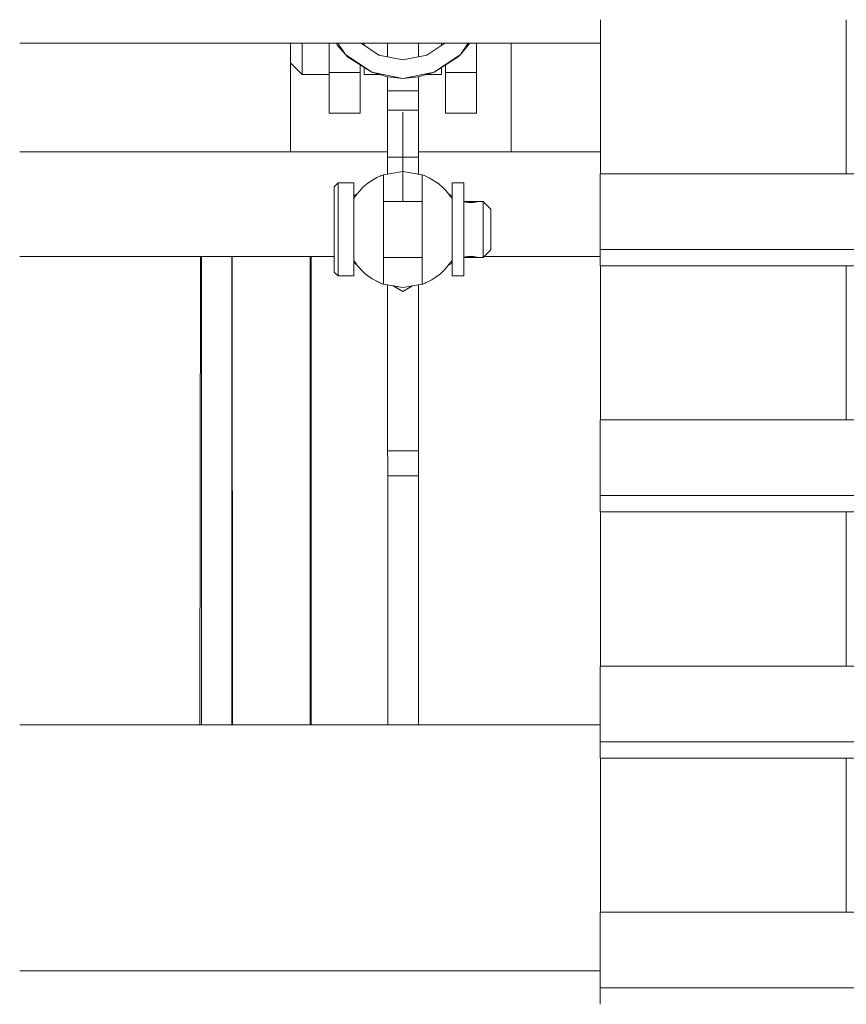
# Model space of a CAD drawing. Header units: millimetres. Extents: x 53056 to 116131, y -669674 to -625124.
# Tile 92 of 168: x 61389 to 61603, y -641516 to -641262. Entities that reach past the tile are written whole.
import ezdxf

# ---------------------------------------------------------------- set-up
doc = ezdxf.new("R2010")
doc.units = ezdxf.units.MM
doc.header["$MEASUREMENT"] = 0
doc.linetypes.add('DGN Style 1', pattern=[536.199087, 0.892178, -535.306909])
doc.linetypes.add('DGN Style 4', pattern=[1428.377269, 713.742545, -356.871273, 0.892178, -356.871273])
doc.layers.add('Side Cradle Tower', color=7, linetype='Continuous', lineweight=0)

# ---------------------------------------------------------------- blocks, each defined once
blk = doc.blocks.new('*U55')
at = {"layer": 'Side Cradle Tower', "color": 7, "linetype": 'Continuous', "lineweight": 0}
for p, q in [((-22991.04, 6098.05), (-22991.04, 6137.81)), ((-23204.48, 6131.77), (-23054.54, 6131.77)), ((-23134.54, 6131.77), (-23134.54, 6131.64)), ((-23124.54, 6131.23), (-23124.54, 6131.77)), ((-23124.54, 6131.23), (-23124.54, 6129.52)), ((-23115.54, 6131.23), (-23115.54, 6131.77)), ((-23109.54, 6128.25), (-23109.54, 6131.77)), ((-23101.54, 6128.25), (-23101.54, 6131.77)), ((-23095.54, 6131.77), (-23095.54, 6131.23)), ((-23077.54, 6103.66), (-23077.54, 6131.77)), ((-23124.54, 6129.52), (-23124.54, 6128.58)), ((-23111.74, 6128.69), (-23111.74, 6128.69)), ((-23111.74, 6128.69), (-23111.74, 6128.69)), ((-23099.34, 6128.69), (-23105.54, 6127.46)), ((-23099.34, 6128.69), (-23099.34, 6128.69)), ((-23099.34, 6128.69), (-23099.34, 6128.69)), ((-23134.54, 6126.66), (-23134.54, 6103.66)), ((-23124.54, 6126.38), (-23124.54, 6125.18)), ((-23116.54, 6126.15), (-23116.54, 6124.19)), ((-23094.54, 6126.15), (-23094.54, 6124.19)), ((-23124.54, 6125.18), (-23124.54, 6124.87)), ((-23124.54, 6124.19), (-23124.54, 6124.87)), ((-23124.54, 6113.66), (-23124.54, 6124.19)), ((-23116.54, 6124.19), (-23124.54, 6124.19)), ((-23116.54, 6124.19), (-23116.54, 6113.66)), ((-23105.54, 6122.66), (-23097.5, 6124.26)), ((-23101.54, 6123.04), (-23097.5, 6124.26)), ((-23094.54, 6124.19), (-23094.54, 6113.66)), ((-23086.54, 6124.19), (-23094.54, 6124.19)), ((-23086.54, 6113.66), (-23086.54, 6124.19)), ((-23109.54, 6119.43), (-23109.54, 6123.04)), ((-23105.54, 6122.66), (-23101.54, 6123.04)), ((-23101.54, 6119.43), (-23101.54, 6123.04)), ((-23101.54, 6119.43), (-23109.54, 6119.43)), ((-22991.04, 6120.25), (-22991.04, 6120.25)), ((-23124.54, 6113.66), (-23116.54, 6113.66)), ((-23109.54, 6114.43), (-23109.54, 6114.81)), ((-23109.54, 6112.94), (-23109.54, 6114.43)), ((-23101.54, 6114.43), (-23109.54, 6114.43)), ((-23101.54, 6114.43), (-23101.54, 6114.81)), ((-23086.54, 6113.66), (-23094.54, 6113.66)), ((-23101.54, 6102.3), (-23101.54, 6108.68)), ((-23204.48, 6103.66), (-23134.54, 6103.66)), ((-23134.54, 6103.66), (-23109.54, 6103.66)), ((-23101.54, 6103.66), (-23077.54, 6103.66)), ((-23077.54, 6103.66), (-23054.54, 6103.66)), ((-23109.54, 6097.97), (-23109.54, 6102.3)), ((-23101.54, 6102.3), (-23109.54, 6102.3)), ((-23101.54, 6097.97), (-23101.54, 6102.3)), ((-23054.6, 6098.05), (-22705.01, 6098.05)), ((-23118.24, 6092.33), (-23117.33, 6092.85)), ((-23093.76, 6092.86), (-23092.84, 6092.33)), ((-23054.6, 6074.27), (-23054.6, 6078.51)), ((-23054.6, 6078.51), (-22705.01, 6078.51)), ((-23204.48, 6076.65), (-23123.24, 6076.65)), ((-23157.81, 6076.65), (-23157.93, 5955.82)), ((-23157.53, 6076.65), (-23157.53, 5955.82)), ((-23149.69, 6076.65), (-23149.69, 5955.82)), ((-23149.58, 6076.65), (-23149.57, 5955.82)), ((-23117.41, 6074.51), (-23118.24, 6074.99)), ((-23117.4, 6074.5), (-23118.24, 6074.99)), ((-23092.84, 6074.99), (-23093.8, 6074.43)), ((-23092.84, 6074.99), (-23093.79, 6074.44)), ((-23084.59, 6076.65), (-23054.6, 6076.65)), ((-23054.6, 6074.27), (-22705.01, 6074.27)), ((-22991.04, 6034.51), (-22991.04, 6074.27)), ((-23105.54, 6067.66), (-23108.02, 6069.08)), ((-23105.54, 6067.66), (-23108, 6069.08)), ((-23103.07, 6069.08), (-23105.54, 6067.66)), ((-23103.06, 6069.08), (-23105.54, 6067.65)), ((-23105.54, 6067.66), (-23105.54, 6067.65)), ((-23105.54, 6067.65), (-23105.54, 6067.66)), ((-23101.53, 5955.82), (-23101.53, 6069.35)), ((-22991.04, 6048.49), (-22991.04, 6048.49)), ((-23054.6, 6034.51), (-22705.01, 6034.51)), ((-23109.54, 6026.55), (-23101.54, 6026.55)), ((-23109.41, 5955.82), (-23109.42, 6025.17)), ((-23054.6, 6010.73), (-23054.6, 6014.96)), ((-23054.6, 6014.96), (-22705.01, 6014.96)), ((-23054.6, 6010.73), (-22705.01, 6010.73)), ((-22991.04, 5970.96), (-22991.04, 6010.73)), ((-23054.6, 5970.96), (-22705.01, 5970.96)), ((-23204.48, 5955.82), (-23054.6, 5955.82)), ((-23054.6, 5947.18), (-23054.6, 5951.42)), ((-23054.6, 5951.42), (-22705.01, 5951.42)), ((-23054.6, 5947.18), (-22705.01, 5947.18)), ((-22991.04, 5907.42), (-22991.04, 5947.18)), ((-23054.6, 5907.42), (-22705.01, 5907.42)), ((-23204.48, 5892.32), (-23054.6, 5892.32)), ((-23054.6, 5883.64), (-23054.6, 5887.87)), ((-23054.6, 5887.87), (-22705.01, 5887.87))]:
    blk.add_line(p, q, dxfattribs=at)
at = {"layer": 'Side Cradle Tower', "color": 7, "linetype": 'DGN Style 4', "lineweight": 0}
for p, q in [((-23105.54, 6090.91), (-23105.54, 6113.9)), ((-23105.54, 6098.66), (-23110.54, 6097.8)), ((-23110.54, 6091.4), (-23110.54, 6097.8)), ((-23100.54, 6097.8), (-23100.54, 6091.4)), ((-23099.81, 6097.49), (-23098.73, 6097.03)), ((-23096.25, 6095.43), (-23094.96, 6094.23)), ((-23092.84, 6095.66), (-23089.84, 6095.66)), ((-23116.12, 6094.24), (-23115.86, 6094.54)), ((-23094.43, 6093.74), (-23094.96, 6094.23)), ((-23094.96, 6094.23), (-23094.96, 6094.23)), ((-23094.93, 6094.27), (-23094.93, 6094.26)), ((-23123.24, 6091.44), (-23123.24, 6087.87)), ((-23117.77, 6092.35), (-23118.24, 6091.64)), ((-23118.24, 6091.64), (-23118.24, 6091.64)), ((-23100.54, 6090.91), (-23110.54, 6090.91)), ((-23092.85, 6091.65), (-23092.84, 6091.64)), ((-23092.84, 6091.64), (-23092.84, 6091.65)), ((-23089.84, 6090.91), (-23086.21, 6090.91)), ((-23086.35, 6090.83), (-23086.21, 6090.87)), ((-23086.21, 6090.91), (-23086.07, 6090.91)), ((-23084.84, 6078.53), (-23084.84, 6080.88)), ((-23129.5, 6076.65), (-23129.45, 5955.82)), ((-23129.48, 6076.65), (-23129.37, 5955.82)), ((-23129.26, 5955.82), (-23129.26, 6076.65)), ((-23118.24, 6075.68), (-23118.24, 6075.92)), ((-23118.24, 6075.68), (-23118.24, 6075.68)), ((-23118.24, 6075.68), (-23118.24, 6075.68)), ((-23110.54, 6076.41), (-23100.54, 6076.41)), ((-23092.92, 6075.55), (-23092.84, 6075.68)), ((-23092.84, 6075.92), (-23092.84, 6075.68)), ((-23092.84, 6075.68), (-23092.84, 6075.67)), ((-23092.84, 6075.68), (-23092.84, 6075.68)), ((-23086.07, 6076.41), (-23089.84, 6076.41)), ((-23086.07, 6076.41), (-23086.06, 6076.41)), ((-23086.07, 6076.41), (-23086.07, 6076.41)), ((-23116.15, 6073.06), (-23116.15, 6073.05)), ((-23115.26, 6072.23), (-23116.1, 6073.1)), ((-23094.94, 6073.06), (-23095.81, 6072.24)), ((-23111.26, 6069.83), (-23113.44, 6070.91)), ((-23111.26, 6069.83), (-23111.26, 6069.83)), ((-23099.82, 6069.84), (-23100.37, 6069.58)), ((-23092.84, 6071.66), (-23089.84, 6071.66)), ((-23110.89, 6069.65), (-23110.54, 6069.52)), ((-23110.54, 6069.52), (-23110.56, 6069.53)), ((-23105.54, 6068.66), (-23100.54, 6069.52))]:
    blk.add_line(p, q, dxfattribs=at)
at = {"layer": 'Side Cradle Tower', "color": 7, "linetype": 'Continuous', "lineweight": 0, "flags": 128}
for points in [[(-23054.54, 6098.05), (-23054.54, 6125.51), (-23054.54, 6137.81)], [(-23124.54, 6123.66), (-23131.54, 6123.66), (-23134.54, 6126.66), (-23134.54, 6127.95), (-23134.54, 6131.64)], [(-23131.54, 6131.77), (-23131.54, 6129.52), (-23131.54, 6125.18), (-23131.54, 6123.66)], [(-23122.77, 6131.77), (-23122.4, 6131.13), (-23120.39, 6128.81)], [(-23122.37, 6131.77), (-23120.39, 6128.81), (-23113.58, 6124.26), (-23105.54, 6122.66)], [(-23111.74, 6128.69), (-23111.74, 6128.69), (-23116.35, 6131.77)], [(-23094.73, 6131.77), (-23099.34, 6128.69), (-23099.34, 6128.69)], [(-23097.5, 6124.26), (-23090.69, 6128.81), (-23088.71, 6131.77)], [(-23090.69, 6128.81), (-23088.49, 6131.4), (-23088.28, 6131.77)], [(-23086.54, 6124.19), (-23086.54, 6127.32), (-23086.54, 6131.77)], [(-23124.54, 6126.38), (-23124.54, 6127.32), (-23124.54, 6128.58)], [(-23120.39, 6128.81), (-23119.8, 6128.25), (-23113.58, 6124.26)], [(-23111.39, 6128.62), (-23111.72, 6128.74), (-23111.96, 6128.84)], [(-23105.54, 6127.46), (-23111.74, 6128.69), (-23111.74, 6128.69)], [(-23099.81, 6128.6), (-23099.37, 6128.76), (-23098.98, 6128.93)], [(-23097.5, 6124.26), (-23091.27, 6128.25), (-23090.69, 6128.81)], [(-23111.59, 6123.66), (-23115.54, 6123.66), (-23115.54, 6125.18), (-23115.54, 6125.51)], [(-23113.58, 6124.26), (-23109.54, 6123.04), (-23105.54, 6122.66)], [(-23095.54, 6125.51), (-23095.54, 6125.18), (-23095.54, 6123.66), (-23099.49, 6123.66)], [(-23109.54, 6114.81), (-23109.54, 6115.89), (-23109.54, 6117.51), (-23109.54, 6119.43)], [(-23101.54, 6114.81), (-23101.54, 6115.89), (-23101.54, 6117.51), (-23101.54, 6119.43)], [(-23101.54, 6108.68), (-23101.54, 6112.94), (-23101.54, 6114.43)], [(-23109.54, 6102.3), (-23109.54, 6108.68), (-23109.54, 6112.94)], [(-23054.6, 6078.51), (-23054.6, 6098.05), (-23054.6, 6098.05)], [(-23054.54, 6034.51), (-23054.54, 6039.89), (-23054.54, 6060.53), (-23054.54, 6074.27)], [(-23109.54, 6025.17), (-23109.54, 6026.55), (-23109.54, 6069.35)], [(-23101.54, 6020.07), (-23101.54, 6026.55), (-23101.54, 6069.35)], [(-23054.6, 6014.96), (-23054.6, 6034.51), (-23054.6, 6034.51)], [(-23109.42, 6025.16), (-23109.42, 6025.17), (-23109.54, 6025.17)], [(-23101.54, 6020.07), (-23101.54, 6020.07), (-23105.18, 6020.07), (-23109.42, 6020.07)], [(-23054.54, 5970.96), (-23054.54, 5974.92), (-23054.54, 5997.08), (-23054.54, 6010.73)], [(-23054.6, 5951.42), (-23054.6, 5970.96), (-23054.6, 5970.96)], [(-23054.54, 5907.42), (-23054.54, 5911.46), (-23054.54, 5932.11), (-23054.54, 5947.18)], [(-23054.6, 5887.87), (-23054.6, 5907.42), (-23054.6, 5907.42)]]:
    blk.add_lwpolyline(points, dxfattribs=at)
at = {"layer": 'Side Cradle Tower', "color": 7, "linetype": 'DGN Style 4', "lineweight": 0, "flags": 128}
for points in [[(-23110.54, 6097.8), (-23111.27, 6097.49), (-23112.3, 6097.05), (-23114.61, 6095.6), (-23115.86, 6094.54), (-23115.86, 6094.54)], [(-23111.41, 6097.43), (-23111.28, 6097.52), (-23110.54, 6097.8), (-23110.54, 6097.8)], [(-23105.54, 6098.66), (-23100.54, 6097.8), (-23099.8, 6097.52), (-23098.73, 6097.03), (-23096.25, 6095.43), (-23096.25, 6095.43)], [(-23102.88, 6098.2), (-23102.88, 6098.2), (-23102.86, 6098.2)], [(-23100.54, 6097.8), (-23099.81, 6097.49), (-23099.81, 6097.49)], [(-23123.24, 6091.44), (-23123.24, 6093.82), (-23123.24, 6094.66), (-23122.24, 6095.66), (-23118.24, 6095.66), (-23118.24, 6094.75), (-23118.24, 6092.14), (-23118.24, 6091.64)], [(-23122.24, 6071.66), (-23122.24, 6072.57), (-23122.24, 6075.17), (-23122.24, 6079.07), (-23122.24, 6083.66), (-23122.24, 6088.25), (-23122.24, 6092.14), (-23122.24, 6094.75), (-23122.24, 6095.66)], [(-23096.25, 6095.43), (-23094.93, 6094.27), (-23094.75, 6094.03)], [(-23092.84, 6095.66), (-23092.84, 6094.75), (-23092.84, 6092.14), (-23092.84, 6091.64)], [(-23089.84, 6095.66), (-23089.84, 6094.75), (-23089.84, 6092.14), (-23089.84, 6088.25), (-23089.84, 6083.66)], [(-23116.12, 6094.24), (-23116.12, 6094.24), (-23117.77, 6092.35), (-23118.24, 6091.64), (-23118.24, 6091.64)], [(-23116.14, 6094.27), (-23116.15, 6094.27), (-23116.65, 6093.63)], [(-23115.86, 6094.54), (-23116.15, 6094.27), (-23116.14, 6094.27)], [(-23094.43, 6093.74), (-23092.84, 6091.64), (-23092.84, 6091.4), (-23092.84, 6083.66), (-23092.84, 6075.92)], [(-23118.24, 6091.64), (-23118.24, 6091.4), (-23118.24, 6083.66), (-23118.24, 6075.92)], [(-23110.54, 6091.4), (-23110.54, 6083.66), (-23110.54, 6075.92), (-23110.54, 6069.52)], [(-23100.37, 6069.58), (-23100.37, 6069.58), (-23100.54, 6069.52), (-23100.54, 6075.92), (-23100.54, 6083.66), (-23100.54, 6091.4)], [(-23089.84, 6090.85), (-23089.71, 6090.82), (-23089.52, 6090.78), (-23089.47, 6090.77), (-23089.25, 6090.73), (-23088.99, 6090.69), (-23088.82, 6090.67), (-23088.66, 6090.65), (-23088.34, 6090.63), (-23088.06, 6090.63), (-23087.99, 6090.63), (-23087.68, 6090.64), (-23087.34, 6090.66), (-23087.3, 6090.67), (-23087.08, 6090.7), (-23086.78, 6090.74), (-23086.65, 6090.77), (-23086.57, 6090.79), (-23086.35, 6090.83), (-23086.21, 6090.87), (-23086.21, 6090.87), (-23086.11, 6090.9), (-23086.06, 6090.91), (-23084.84, 6090.91), (-23082.84, 6088.91), (-23082.84, 6088.51), (-23082.84, 6087.37), (-23082.84, 6085.67), (-23082.84, 6083.66), (-23082.84, 6081.65), (-23082.84, 6079.95), (-23082.84, 6078.81), (-23082.84, 6078.41), (-23084.84, 6076.41), (-23086.06, 6076.41), (-23086.07, 6076.41)], [(-23086.35, 6090.83), (-23086.57, 6090.79), (-23086.65, 6090.77), (-23086.78, 6090.74), (-23087.08, 6090.7), (-23087.3, 6090.67), (-23087.34, 6090.66), (-23087.68, 6090.64), (-23087.99, 6090.63), (-23088.06, 6090.63), (-23088.34, 6090.63), (-23088.66, 6090.65), (-23088.82, 6090.67), (-23088.99, 6090.69), (-23089.25, 6090.73), (-23089.47, 6090.77), (-23089.52, 6090.78), (-23089.71, 6090.82), (-23089.84, 6090.85)], [(-23086.11, 6090.9), (-23086.21, 6090.87), (-23086.21, 6090.87)], [(-23086.1, 6090.9), (-23086.11, 6090.9), (-23086.06, 6090.91), (-23086.06, 6090.91)], [(-23084.84, 6090.91), (-23084.84, 6090.36), (-23084.84, 6088.79), (-23084.84, 6086.43), (-23084.84, 6083.66), (-23084.84, 6080.88)], [(-23118.24, 6075.68), (-23118.24, 6075.17), (-23118.24, 6072.57), (-23118.24, 6071.66), (-23122.24, 6071.66), (-23123.24, 6072.66), (-23123.24, 6073.5), (-23123.24, 6075.88), (-23123.24, 6079.45), (-23123.24, 6083.66), (-23123.24, 6087.87)], [(-23089.84, 6083.66), (-23089.84, 6079.07), (-23089.84, 6075.17), (-23089.84, 6072.57), (-23089.84, 6071.66), (-23089.84, 6071.66)], [(-23084.84, 6078.53), (-23084.84, 6076.96), (-23084.84, 6076.41)], [(-23116.1, 6073.1), (-23116.1, 6073.1), (-23117.23, 6074.26), (-23118.24, 6075.68)], [(-23092.92, 6075.55), (-23092.92, 6075.55), (-23094.69, 6073.3), (-23094.94, 6073.06), (-23094.94, 6073.06)], [(-23092.92, 6075.55), (-23092.84, 6075.67), (-23092.84, 6075.67)], [(-23092.84, 6075.68), (-23092.84, 6075.17), (-23092.84, 6072.57), (-23092.84, 6071.66), (-23092.84, 6071.66)], [(-23086.07, 6076.41), (-23086.07, 6076.41), (-23086.07, 6076.41), (-23086.14, 6076.43), (-23086.22, 6076.45), (-23086.24, 6076.46), (-23086.42, 6076.5), (-23086.6, 6076.54), (-23086.65, 6076.55), (-23086.87, 6076.59), (-23087.13, 6076.63), (-23087.3, 6076.65), (-23087.46, 6076.66), (-23087.78, 6076.68), (-23088.06, 6076.69), (-23088.13, 6076.69), (-23088.44, 6076.68), (-23088.78, 6076.65), (-23088.83, 6076.65), (-23089.04, 6076.62), (-23089.34, 6076.57), (-23089.47, 6076.55), (-23089.55, 6076.53), (-23089.77, 6076.48), (-23089.84, 6076.47)], [(-23086.07, 6076.41), (-23086.07, 6076.41), (-23086.14, 6076.43), (-23086.22, 6076.45), (-23086.24, 6076.46), (-23086.42, 6076.5), (-23086.6, 6076.54), (-23086.65, 6076.55), (-23086.87, 6076.59), (-23087.13, 6076.63), (-23087.3, 6076.65), (-23087.46, 6076.66), (-23087.78, 6076.68), (-23088.06, 6076.69), (-23088.13, 6076.69), (-23088.44, 6076.68), (-23088.78, 6076.65), (-23088.83, 6076.65), (-23089.04, 6076.62), (-23089.34, 6076.57), (-23089.47, 6076.55), (-23089.55, 6076.53), (-23089.77, 6076.48), (-23089.84, 6076.47)], [(-23086.06, 6076.41), (-23086.06, 6076.41), (-23086.07, 6076.41), (-23086.07, 6076.41)], [(-23115.26, 6072.23), (-23116.15, 6073.05), (-23116.56, 6073.58)], [(-23095.81, 6072.25), (-23094.93, 6073.05), (-23094.93, 6073.05)], [(-23094.87, 6073.13), (-23094.93, 6073.05), (-23094.93, 6073.05)], [(-23113.44, 6070.91), (-23113.44, 6070.91), (-23115.26, 6072.23), (-23115.26, 6072.23)], [(-23110.94, 6069.67), (-23111.28, 6069.8), (-23113.44, 6070.91)], [(-23111.26, 6069.83), (-23111.26, 6069.83), (-23110.89, 6069.65)], [(-23099.58, 6069.94), (-23099.8, 6069.8), (-23100.37, 6069.58)], [(-23099.82, 6069.84), (-23099.82, 6069.84), (-23098.09, 6070.64), (-23095.81, 6072.24), (-23095.81, 6072.24)], [(-23105.54, 6068.66), (-23110.54, 6069.52), (-23110.54, 6069.52)]]:
    blk.add_lwpolyline(points, dxfattribs=at)

msp = doc.modelspace()

# ---------------------------------------------------------------- block references
at = {"color": 7, "linetype": 'DGN Style 1', "lineweight": 0}
msp.add_blockref('*U55', (84593.95, -647399.35), dxfattribs=at)

doc.saveas('drawing.dxf')
